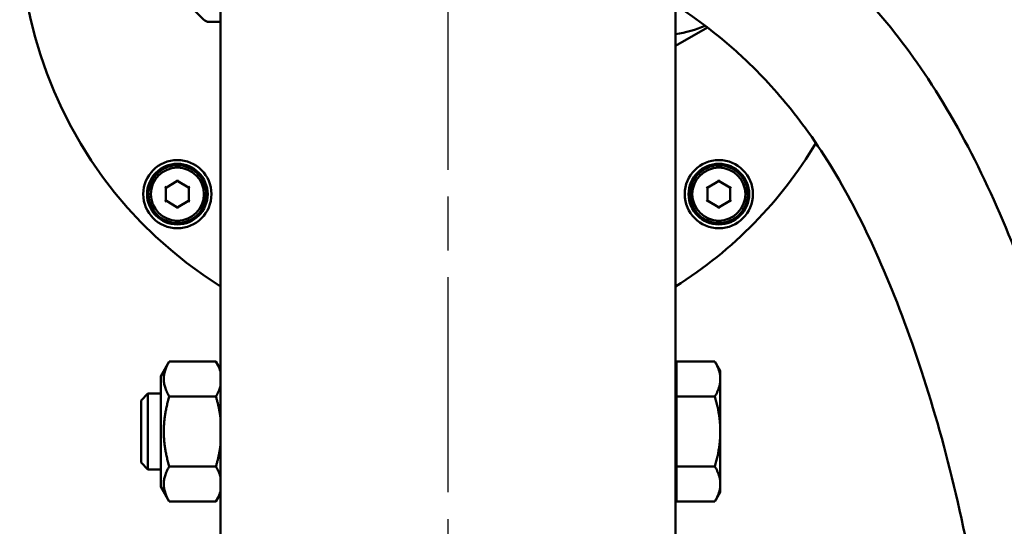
# Model space of a CAD drawing. Header units: millimetres. Extents: x 0 to 2100, y 0 to 1485.
# Tile 24 of 40: x 257 to 387, y 1087 to 1154. Entities that reach past the tile are written whole.
import ezdxf

# ---------------------------------------------------------------- set-up
doc = ezdxf.new("R2010")
doc.units = ezdxf.units.MM
doc.header["$LTSCALE"] = 5
doc.linetypes.add('CHAIN', pattern=[0.3543, 0.2362, -0.0295, 0.0591, -0.0295])
doc.layers.add('Mittellinie (ISO)', color=7, linetype='Continuous', lineweight=25)
doc.layers.add('Sichtbar (ISO)', color=7, linetype='Continuous', lineweight=50)

msp = doc.modelspace()

# ---------------------------------------------------------------- linework, layer by layer
at = {"layer": 'Mittellinie (ISO)', "linetype": 'CHAIN', "ltscale": 23.990969}
msp.add_line((313.338, 411.408), (313.338, 1179.408), dxfattribs=at)
at = {"layer": 'Sichtbar (ISO)'}
for p, q in [((283.338, 1066.908), (283.338, 1166.908)), ((343.338, 1066.908), (343.338, 1166.908)), ((273.633, 1161.141), (281.115, 1153.699)), ((281.82, 1153.408), (283.338, 1153.408)), ((347.543, 1152.669), (343.338, 1150.242)), ((277.924, 1134.186), (277.924, 1134.388)), ((349.341, 1134.186), (349.341, 1134.388)), ((276.179, 1131.594), (277.579, 1132.402)), ((277.629, 1132.594), (277.629, 1132.512)), ((277.629, 1132.512), (277.629, 1132.451)), ((277.629, 1132.415), (277.629, 1132.451)), ((277.679, 1132.402), (279.079, 1131.594)), ((347.597, 1131.594), (348.997, 1132.402)), ((349.047, 1132.594), (349.047, 1132.512)), ((349.047, 1132.512), (349.047, 1132.451)), ((349.047, 1132.415), (349.047, 1132.451)), ((349.097, 1132.402), (350.497, 1131.594)), ((276.058, 1131.606), (275.988, 1131.646)), ((276.112, 1131.575), (276.058, 1131.606)), ((276.142, 1131.557), (276.112, 1131.575)), ((276.129, 1129.89), (276.129, 1131.507)), ((279.116, 1131.557), (279.146, 1131.575)), ((279.129, 1131.507), (279.129, 1129.89)), ((279.2, 1131.606), (279.146, 1131.575)), ((279.2, 1131.606), (279.27, 1131.646)), ((347.476, 1131.606), (347.405, 1131.646)), ((347.529, 1131.575), (347.476, 1131.606)), ((347.56, 1131.557), (347.529, 1131.575)), ((347.547, 1129.89), (347.547, 1131.507)), ((350.533, 1131.557), (350.564, 1131.575)), ((350.547, 1131.507), (350.547, 1129.89)), ((350.617, 1131.606), (350.564, 1131.575)), ((350.617, 1131.606), (350.688, 1131.646)), ((276.058, 1129.792), (275.988, 1129.751)), ((276.112, 1129.823), (276.058, 1129.792)), ((276.142, 1129.84), (276.112, 1129.823)), ((277.579, 1128.996), (276.179, 1129.804)), ((279.079, 1129.804), (277.679, 1128.996)), ((279.116, 1129.84), (279.146, 1129.823)), ((279.2, 1129.792), (279.146, 1129.823)), ((279.2, 1129.792), (279.27, 1129.751)), ((347.476, 1129.792), (347.405, 1129.751)), ((347.529, 1129.823), (347.476, 1129.792)), ((347.56, 1129.84), (347.529, 1129.823)), ((348.997, 1128.996), (347.597, 1129.804)), ((350.497, 1129.804), (349.097, 1128.996)), ((350.533, 1129.84), (350.564, 1129.823)), ((350.617, 1129.792), (350.564, 1129.823)), ((350.617, 1129.792), (350.688, 1129.751)), ((277.629, 1128.982), (277.629, 1128.947)), ((277.629, 1128.947), (277.629, 1128.885)), ((277.629, 1128.885), (277.629, 1128.803)), ((349.047, 1128.982), (349.047, 1128.947)), ((349.047, 1128.947), (349.047, 1128.885)), ((349.047, 1128.885), (349.047, 1128.803)), ((275.438, 1106.708), (276.557, 1108.645)), ((282.719, 1108.645), (276.557, 1108.645)), ((283.338, 1107.574), (282.719, 1108.645)), ((343.438, 1104.026), (343.438, 1108.645)), ((343.438, 1108.645), (348.523, 1108.645)), ((349.238, 1107.408), (348.523, 1108.645)), ((275.438, 1106.708), (275.438, 1092.108)), ((343.438, 1106.723), (343.338, 1106.723)), ((349.238, 1106.336), (349.238, 1107.408)), ((349.238, 1099.408), (349.238, 1106.336)), ((272.838, 1103.487), (273.758, 1104.408)), ((273.758, 1104.408), (273.758, 1094.408)), ((275.438, 1104.408), (273.758, 1104.408)), ((282.719, 1104.026), (276.557, 1104.026)), ((343.438, 1094.789), (343.438, 1104.026)), ((343.438, 1104.026), (348.523, 1104.026)), ((272.838, 1095.328), (272.838, 1103.487)), ((349.238, 1092.479), (349.238, 1099.408)), ((272.838, 1095.328), (273.758, 1094.408)), ((282.719, 1094.789), (276.557, 1094.789)), ((343.438, 1094.789), (348.523, 1094.789)), ((343.438, 1090.17), (343.438, 1094.789)), ((275.438, 1094.408), (273.758, 1094.408)), ((275.438, 1092.108), (276.557, 1090.17)), ((343.438, 1092.093), (343.338, 1092.093)), ((349.238, 1091.408), (349.238, 1092.479)), ((283.338, 1091.242), (282.719, 1090.17)), ((349.238, 1091.408), (348.523, 1090.17)), ((282.719, 1090.17), (276.557, 1090.17)), ((343.438, 1090.17), (348.523, 1090.17))]:
    msp.add_line(p, q, dxfattribs=at)
for centre, radius in [((277.629, 1130.699), 4.5), ((349.047, 1130.699), 4.5), ((277.629, 1130.699), 4), ((277.629, 1130.699), 3.5), ((349.047, 1130.699), 4), ((349.047, 1130.699), 3.5)]:
    msp.add_circle(centre, radius, dxfattribs=at)
for centre, radius, start, end in [((313.338, 1166.408), 56.5, 152.5856, 237.92875), ((281.82, 1154.408), 1, 225.15336, 270), ((341.338, 1166.408), 14.75, 277.79292, 293.62188), ((313.338, 1166.408), 56.5, 302.07125, 329.14921), ((277.629, 1130.699), 3.8, 86.48146, 81.26308), ((277.629, 1130.699), 3.8, 81.26308, 86.48146), ((349.047, 1130.699), 3.8, 86.48146, 81.26308), ((349.047, 1130.699), 3.8, 81.26308, 86.48146), ((277.629, 1132.315), 0.1, 90, 120), ((277.629, 1132.315), 0.1, 60, 90), ((349.047, 1132.315), 0.1, 90, 120), ((349.047, 1132.315), 0.1, 60, 90), ((276.229, 1131.507), 0.1, 150, 180), ((276.229, 1131.507), 0.1, 120, 150), ((279.029, 1131.507), 0.1, 30, 60), ((279.029, 1131.507), 0.1, 0, 30), ((347.647, 1131.507), 0.1, 150, 180), ((347.647, 1131.507), 0.1, 120, 150), ((350.447, 1131.507), 0.1, 30, 60), ((350.447, 1131.507), 0.1, 0, 30), ((276.229, 1129.89), 0.1, 180, 210), ((276.229, 1129.89), 0.1, 210, 240), ((279.029, 1129.89), 0.1, 300, 330), ((279.029, 1129.89), 0.1, 330, 0), ((347.647, 1129.89), 0.1, 180, 210), ((347.647, 1129.89), 0.1, 210, 240), ((350.447, 1129.89), 0.1, 300, 330), ((350.447, 1129.89), 0.1, 330, 0), ((277.629, 1129.082), 0.1, 240, 270), ((277.629, 1129.082), 0.1, 270, 300), ((349.047, 1129.082), 0.1, 240, 270), ((349.047, 1129.082), 0.1, 270, 300)]:
    msp.add_arc(centre, radius, start, end, dxfattribs=at)
for points, knots in [([(332.853, 1166.908), (332.863, 1167.081), (332.878, 1167.253), (333.007, 1168.321), (333.263, 1169.211), (334.032, 1170.844), (334.554, 1171.608), (335.798, 1172.917), (336.535, 1173.478), (338.127, 1174.329), (339.002, 1174.63), (340.792, 1174.939), (341.729, 1174.948), (343.129, 1174.732), (343.62, 1174.611), (344.253, 1174.394), (344.409, 1174.335), (344.582, 1174.264), (344.602, 1174.256), (344.63, 1174.244), (344.64, 1174.24), (344.654, 1174.234), (344.659, 1174.232), (344.666, 1174.229), (344.669, 1174.228), (344.672, 1174.226), (344.672, 1174.226), (344.673, 1174.226), (344.673, 1174.226), (344.674, 1174.226), (344.674, 1174.226), (344.674, 1174.225), (344.674, 1174.225), (344.675, 1174.225), (344.675, 1174.225), (344.678, 1174.224), (344.676, 1174.225), (344.677, 1174.224), (344.677, 1174.224), (344.683, 1174.222), (344.688, 1174.22), (344.701, 1174.214), (344.709, 1174.21), (344.744, 1174.195), (344.776, 1174.181), (344.92, 1174.118), (345.076, 1174.048), (345.645, 1173.785), (346.156, 1173.543), (347.928, 1172.638), (349.447, 1171.832), (354.045, 1168.99), (357.49, 1166.66), (363.656, 1161.375), (366.15, 1158.991), (371.398, 1153.205), (374.142, 1149.676), (382.11, 1137.609), (386.495, 1128.032), (394.091, 1106.881), (397.223, 1094.955), (401.102, 1073.028), (402.197, 1063.001), (402.768, 1049.648), (402.838, 1046.313), (402.838, 1042.978)], [1.0169629, 1.0169629, 1.0169629, 1.0169629, 1.0687425, 1.0687425, 1.3395834, 1.3395834, 1.6104242, 1.6104242, 1.8812694, 1.8812694, 2.1519913, 2.1519913, 2.4261558, 2.4261558, 2.5767478, 2.5767478, 2.6267695, 2.6267695, 2.6330195, 2.6330195, 2.6361445, 2.6361445, 2.6377072, 2.6377072, 2.6384943, 2.6384943, 2.6386929, 2.6386929, 2.6387918, 2.6387918, 2.6388904, 2.6388904, 2.6389883, 2.6389883, 2.639184, 2.639184, 2.6454343, 2.6454343, 2.6531912, 2.6531912, 2.7359312, 2.7359312, 2.8462513, 2.8462513, 3.1404466, 3.1404466, 3.9251849, 3.9251849, 5.1900383, 5.1900383, 7.0252237, 7.0252237, 9.1766049, 9.1766049, 10.5053513, 10.5053513, 12.0619152, 12.0619152, 15.4718776, 15.4718776, 19.2059855, 19.2059855, 22.2165461, 22.2165461, 23.2168515, 23.2168515, 23.2168515, 23.2168515]), ([(384.504, 1066.908), (383.798, 1073.169), (382.852, 1079.031), (380.531, 1090.595), (379.124, 1096.235), (376.032, 1106.831), (374.347, 1111.786), (370.746, 1121.004), (368.829, 1125.267), (364.805, 1132.928), (362.694, 1136.341), (358.513, 1142.057), (356.476, 1144.449), (352.764, 1148.26), (351.105, 1149.777), (348.136, 1152.241), (346.816, 1153.241), (344.792, 1154.666), (344.043, 1155.165), (343.338, 1155.616)], [1.2162668, 1.2162668, 1.2162668, 1.2162668, 1.4, 1.4, 1.6, 1.6, 1.8, 1.8, 2, 2, 2.195966, 2.195966, 2.3662489, 2.3662489, 2.5005381, 2.5005381, 2.6117197, 2.6117197, 2.6808621, 2.6808621, 2.6808621, 2.6808621]), ([(277.924, 1134.388), (277.924, 1134.392), (277.923, 1134.397), (277.923, 1134.406), (277.922, 1134.411), (277.92, 1134.42), (277.919, 1134.425), (277.917, 1134.434), (277.915, 1134.439), (277.912, 1134.447), (277.91, 1134.452), (277.906, 1134.459), (277.904, 1134.463), (277.899, 1134.47), (277.896, 1134.473), (277.891, 1134.478), (277.888, 1134.481), (277.882, 1134.485), (277.879, 1134.487), (277.872, 1134.49), (277.867, 1134.491), (277.862, 1134.492)], [0, 0, 0, 0, 0.00131307, 0.00131307, 0.00265115, 0.00265115, 0.004057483, 0.004057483, 0.005546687, 0.005546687, 0.007084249, 0.007084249, 0.008621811, 0.008621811, 0.010159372, 0.010159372, 0.011696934, 0.011696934, 0.013234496, 0.013234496, 0.015375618, 0.015375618, 0.015375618, 0.015375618]), ([(349.341, 1134.388), (349.341, 1134.392), (349.341, 1134.397), (349.34, 1134.406), (349.34, 1134.411), (349.338, 1134.42), (349.337, 1134.425), (349.335, 1134.434), (349.333, 1134.439), (349.33, 1134.447), (349.328, 1134.452), (349.324, 1134.459), (349.322, 1134.463), (349.317, 1134.47), (349.314, 1134.473), (349.309, 1134.478), (349.306, 1134.481), (349.3, 1134.485), (349.297, 1134.487), (349.289, 1134.49), (349.285, 1134.491), (349.28, 1134.492)], [0, 0, 0, 0, 0.00131307, 0.00131307, 0.00265115, 0.00265115, 0.004057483, 0.004057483, 0.005546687, 0.005546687, 0.007084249, 0.007084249, 0.008621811, 0.008621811, 0.010159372, 0.010159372, 0.011696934, 0.011696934, 0.013234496, 0.013234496, 0.015375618, 0.015375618, 0.015375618, 0.015375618])]:
    msp.add_open_spline(points, degree=3, knots=knots, dxfattribs=at)
for points, weights in [([(276.557, 1108.645), (275.223, 1106.336), (276.557, 1104.026)], [1, 1.15470053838, 1]), ([(283.338, 1107.155), (283.176, 1107.854), (282.719, 1108.645)], [1.06628586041, 1.04809561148, 1]), ([(349.238, 1106.336), (349.238, 1107.408), (348.523, 1108.645)], [1, 1.0379548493, 1]), ([(282.719, 1104.026), (283.176, 1104.817), (283.338, 1105.517)], [1, 1.04809561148, 1.06628586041]), ([(348.523, 1104.026), (349.238, 1105.264), (349.238, 1106.336)], [1, 1.0379548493, 1]), ([(276.557, 1104.026), (275.223, 1099.408), (276.557, 1094.789)], [1, 1.15470053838, 1]), ([(283.338, 1101.046), (283.176, 1102.444), (282.719, 1104.026)], [1.06628586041, 1.04809561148, 1]), ([(349.238, 1099.408), (349.238, 1101.551), (348.523, 1104.026)], [1, 1.0379548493, 1]), ([(348.523, 1094.789), (349.238, 1097.264), (349.238, 1099.408)], [1, 1.0379548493, 1]), ([(282.719, 1094.789), (283.176, 1096.371), (283.338, 1097.769)], [1, 1.04809561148, 1.06628586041]), ([(276.557, 1094.789), (275.223, 1092.479), (276.557, 1090.17)], [1, 1.15470053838, 1]), ([(283.338, 1093.299), (283.176, 1093.998), (282.719, 1094.789)], [1.06628586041, 1.04809561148, 1]), ([(349.238, 1092.479), (349.238, 1093.551), (348.523, 1094.789)], [1, 1.0379548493, 1]), ([(348.523, 1090.17), (349.238, 1091.408), (349.238, 1092.479)], [1, 1.0379548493, 1]), ([(282.719, 1090.17), (283.176, 1090.961), (283.338, 1091.66)], [1, 1.04809561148, 1.06628586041])]:
    msp.add_rational_spline(points, weights, degree=2, dxfattribs=at)

doc.saveas('drawing.dxf')
